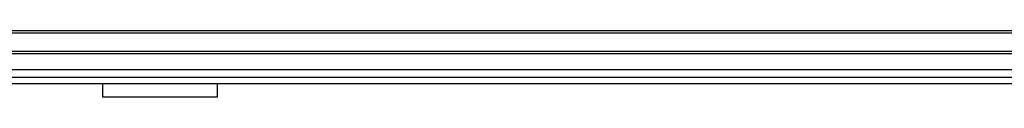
# Model space of a CAD drawing. Header units: millimetres. Extents: x 0 to 420, y 0 to 297.
# Tile 8 of 77: x 130.43 to 163.53, y 88.13 to 90.35. Entities that reach past the tile are written whole.
import ezdxf

# ---------------------------------------------------------------- set-up
doc = ezdxf.new("R2010")
doc.units = ezdxf.units.MM

msp = doc.modelspace()

# ---------------------------------------------------------------- linework, layer by layer
at = {"color": 7, "linetype": 'Continuous', "lineweight": 25}
for p, q in [((212.25814, 90.34962), (57.89339, 90.34962)), ((212.25814, 90.27243), (57.89339, 90.27243)), ((212.25814, 89.65497), (57.89339, 89.65497)), ((212.25814, 89.57779), (57.89339, 89.57779)), ((212.25814, 88.78579), (57.89339, 88.78579)), ((182.86281, 88.57442), (87.28872, 88.57442)), ((133.22339, 88.12756), (133.22339, 88.57442)), ((137.08251, 88.12756), (137.08251, 88.57442)), ((137.08251, 88.12756), (133.22339, 88.12756))]:
    msp.add_line(p, q, dxfattribs=at)
at = {"color": 7, "linetype": 'Continuous'}
msp.add_line((60.98069, 89.05375), (209.17084, 89.05375), dxfattribs=at)

doc.saveas('drawing.dxf')
